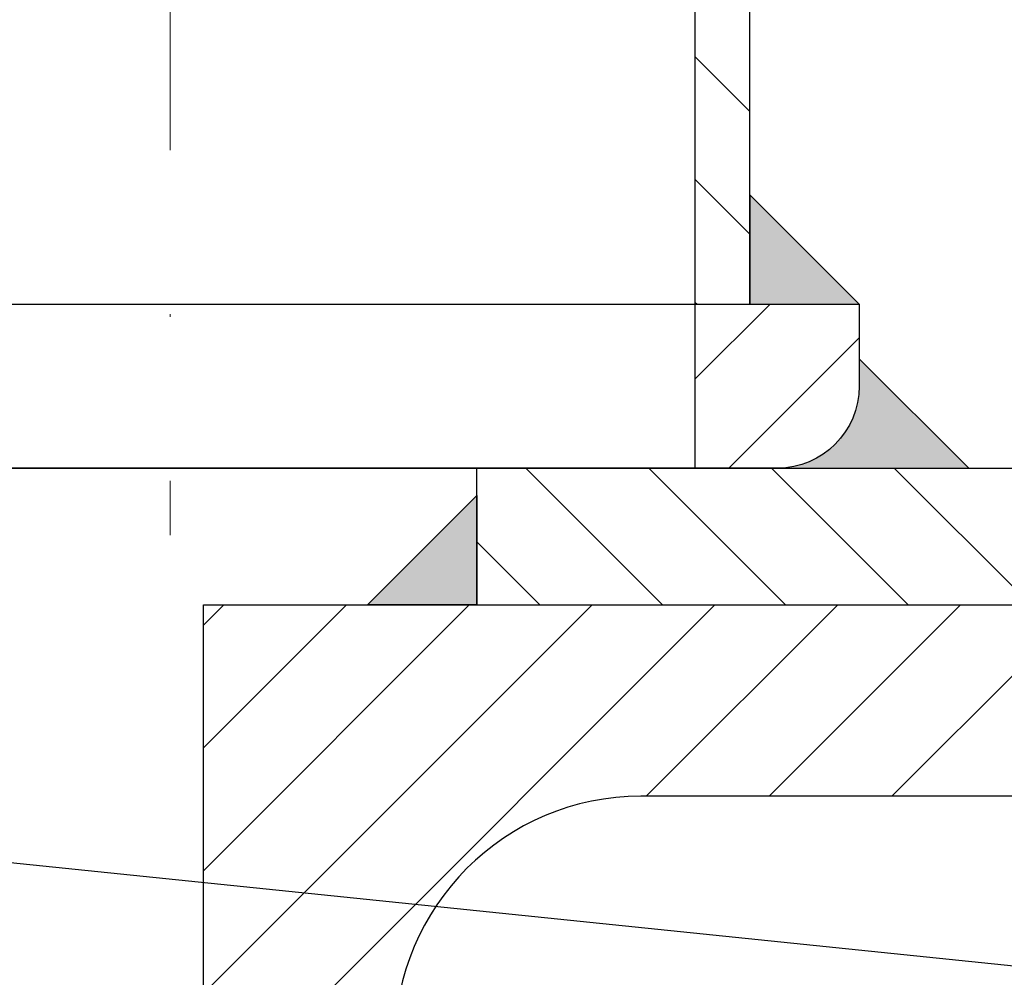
# Model space of a CAD drawing. Header units: millimetres. Extents: x 58700 to 76644, y 967 to 11123.
# Tile 245 of 256: x 62425 to 62461, y 7256 to 7291. Entities that reach past the tile are written whole.
import ezdxf

# ---------------------------------------------------------------- set-up
doc = ezdxf.new("R2010")
doc.units = ezdxf.units.MM
doc.linetypes.add('ACAD_ISO10W100', pattern=[18, 12, -3, 0, -3])
pattern_1 = [(45, (-737.497, -83.7406), (-2.24506403, 2.24506403), [])]

msp = doc.modelspace()

# ---------------------------------------------------------------- hatches: boundary and pattern name
at = {"lineweight": 9}
h = msp.add_hatch(dxfattribs=at)
h.set_pattern_fill('ANSI31', color=256, angle=90)
h.set_pattern_definition([(135, (-738.7113, -83.7406), (-2.24506403, -2.24506403), [])])
edge = h.paths.add_edge_path()
edge.add_arc((62451.85485, 7277.80127), 3, 270, 274.096922)
edge.add_line((62452.06918, 7274.80894), (62452.06918, 7274.80127))
edge.add_line((62452.06918, 7274.80127), (62451.85485, 7274.80127))
edge = h.paths.add_edge_path()
edge.add_line((62450.06918, 7673.13459), (62452.06918, 7673.16132))
edge.add_line((62452.06918, 7673.16132), (62452.06918, 8460.89023))
edge.add_arc((62441.4692, 8473.59079), 16.54279, 301.323056, 309.848628, ccw=False)
edge.add_line((62450.06918, 8459.45912), (62450.06918, 7673.13459))
h.paths.add_polyline_path([(62409.66918, 7672.59473), (62411.66918, 7672.62145), (62411.66918, 8460.89023), (62409.66918, 8460.89023)])
h.paths.add_polyline_path([(62452.06918, 7610.74584), (62450.06918, 7610.71912), (62450.06918, 7280.80127), (62452.06918, 7280.80127)])
h.paths.add_polyline_path([(62411.66918, 7610.20598), (62409.66918, 7610.17925), (62409.66918, 7280.80127), (62411.66918, 7280.80127)])
at = {"lineweight": 13}
h = msp.add_hatch(dxfattribs=at)
h.set_pattern_fill('ANSI33', color=256, scale=50, style=0)
h.set_pattern_definition([(45, (-737.5, -83.74), (-224.5064, 224.5064), []), (45, (-513, -83.74), (-224.5064, 224.5064), [158.75, -79.375])])
h.paths.add_polyline_path([(62007.08351, 7097.51177), (62407.08355, 7097.51177), (62407.08352, 7255.04828), (62402.08077, 7255.04828), (62402.08077, 7274.80127), (62007.08351, 7274.80127)])
h.paths.add_polyline_path([(62385.84452, 7570.31053), (62385.84452, 7492.87828), (62037.07204, 7492.87828), (62037.07204, 7570.31053)], flags=16)
h.paths.add_polyline_path([(62665.49564, 7274.80127), (62665.49564, 7633.59965), (62453.28351, 7630.76385), (62453.28351, 7460.91533), (62503.28351, 7460.91533), (62503.28351, 7450.91533), (62453.28351, 7450.91533), (62453.28351, 7274.80127)])
h.paths.add_polyline_path([(62410.88351, 7450.91533), (62360.88351, 7450.91533), (62360.88351, 7460.91533), (62410.88351, 7460.91533), (62410.88351, 7630.19726), (62031.00596, 7625.12095), (62007.08351, 7601.1985), (62007.08351, 7290.80127), (62124.58214, 7290.80127), (62124.58214, 7292.80127), (62284.58214, 7292.80127), (62284.58214, 7290.80127), (62410.88351, 7290.80127)])
h.paths.add_polyline_path([(62083.36987, 7308.26795), (62083.36987, 7416.70533), (62304.40323, 7416.70533), (62304.40323, 7308.26795)])
h = msp.add_hatch(color=256)
h.dxf.hatch_style = 1
h.paths.add_polyline_path([(62452.06918, 7284.80127), (62452.06918, 7280.80127), (62456.06918, 7280.80127)])
at = {"lineweight": 9}
h = msp.add_hatch(dxfattribs=at)
h.set_pattern_fill('ANSI31', color=256)
h.set_pattern_definition(pattern_1)
edge = h.paths.add_edge_path()
edge.add_line((62456.06918, 7280.80127), (62450.06918, 7280.80127))
edge.add_line((62450.06918, 7280.80127), (62450.06918, 7274.80127))
edge.add_line((62450.06918, 7274.80127), (62453.06918, 7274.80127))
edge.add_arc((62453.06918, 7277.80127), 3, 270, 360)
edge.add_line((62456.06918, 7277.80127), (62456.06918, 7280.80127))
edge = h.paths.add_edge_path()
edge.add_line((62411.66918, 7280.80127), (62396.06918, 7280.80127))
edge.add_line((62396.06918, 7280.80127), (62396.06918, 7240.80127))
edge.add_line((62396.06918, 7240.80127), (62399.06918, 7240.80127))
edge.add_arc((62399.06918, 7243.80127), 3, 270, 360)
edge.add_line((62402.06918, 7243.80127), (62402.06918, 7268.80127))
edge.add_arc((62408.06918, 7268.80127), 6, 90, 180, ccw=False)
edge.add_line((62408.06918, 7274.80127), (62411.66918, 7274.80127))
edge.add_line((62411.66918, 7274.80127), (62411.66918, 7280.80127))
h = msp.add_hatch(color=256)
h.dxf.hatch_style = 1
h.paths.add_polyline_path([(62456.06918, 7278.80127), (62456.06918, 7277.80127, -0.41421356), (62453.06918, 7274.80127), (62460.06918, 7274.80127)])
h = msp.add_hatch(dxfattribs=at)
h.set_pattern_fill('ANSI31', color=256, angle=90)
h.set_pattern_definition([(135, (-737.497, -83.7406), (-2.24506403, -2.24506403), [])])
h.paths.add_polyline_path([(62426.05528, 7097.51177), (62432.0837, 7097.51177), (62432.0837, 7199.80127), (62432.08351, 7199.80127), (62432.06303, 7249.80002), (62426.10623, 7249.80253)])
h.paths.add_polyline_path([(62665.49564, 7269.80127), (62665.49564, 7274.80127), (62442.08361, 7274.80127), (62442.08361, 7269.80127)])
h = msp.add_hatch(color=256)
h.dxf.hatch_style = 1
h.paths.add_polyline_path([(62442.08351, 7273.80127), (62438.08351, 7269.80127), (62442.08351, 7269.80127)])
h = msp.add_hatch(dxfattribs=at)
h.set_pattern_fill('ANSI31', color=256)
h.set_pattern_definition(pattern_1)
edge = h.paths.add_edge_path()
edge.add_line((62432.08351, 7199.80127), (62432.08351, 7269.80127))
edge.add_line((62432.08351, 7269.80127), (62502.08351, 7269.80127))
edge.add_line((62502.08351, 7269.80127), (62502.08351, 7267.30127))
edge.add_arc((62497.58351, 7267.30127), 4.5, -90, 0, ccw=False)
edge.add_line((62497.58351, 7262.80127), (62448.08351, 7262.80127))
edge.add_arc((62448.08351, 7253.80127), 9, 90, 180)
edge.add_line((62439.08351, 7253.80127), (62439.08351, 7204.30127))
edge.add_arc((62434.58351, 7204.30127), 4.5, -90, 0, ccw=False)
edge.add_line((62434.58351, 7199.80127), (62432.08351, 7199.80127))

# ---------------------------------------------------------------- linework, layer by layer
at = {"linetype": 'ACAD_ISO10W100', "lineweight": 18, "ltscale": 2}
msp.add_line((62430.86918, 8718.3347), (62430.86933, 7272.35436), dxfattribs=at)
for p, q in [((62452.06918, 7280.80127), (62452.06918, 8460.89023)), ((62450.06918, 7274.80127), (62450.06918, 7610.71912)), ((62210.18143, 7282.49197), (62674.96161, 7234.6444)), ((62456.06918, 7278.80127), (62460.06918, 7274.80127)), ((62410.88351, 7274.80127), (62453.28351, 7274.80127)), ((62432.08351, 7274.80127), (62665.49564, 7274.80127)), ((62442.08351, 7269.80127), (62442.0837, 7274.80127)), ((62453.28351, 7274.80127), (62453.28351, 7274.80894)), ((62432.08366, 7097.51177), (62432.08351, 7269.80127)), ((62432.08351, 7269.80127), (62665.49564, 7269.80127))]:
    msp.add_line(p, q)
for points in [[(62452.06918, 7284.80127), (62452.06918, 7280.80127), (62456.06918, 7280.80127)], [(62442.08351, 7273.80127), (62442.08351, 7269.80127), (62438.08351, 7269.80127)]]:
    msp.add_lwpolyline(points, close=True)
msp.add_lwpolyline([(62396.06918, 7240.80127), (62396.06918, 7280.80127), (62456.06918, 7280.80127), (62456.06918, 7277.80127, -0.41421356), (62453.06918, 7274.80127), (62408.06918, 7274.80127, 0.41421356), (62402.06918, 7268.80127), (62402.06918, 7243.80127, -0.41421356), (62399.06918, 7240.80127), (62396.06918, 7240.80127)], format="xyb")
msp.add_lwpolyline([(62432.08351, 7199.80127), (62432.08351, 7269.80127), (62502.08351, 7269.80127), (62502.08351, 7267.30127, -0.41421356), (62497.58351, 7262.80127), (62448.08351, 7262.80127, 0.41421356), (62439.08351, 7253.80127), (62439.08351, 7204.30127, -0.41421356), (62434.58351, 7199.80127)], format="xyb", close=True)

doc.saveas('drawing.dxf')
